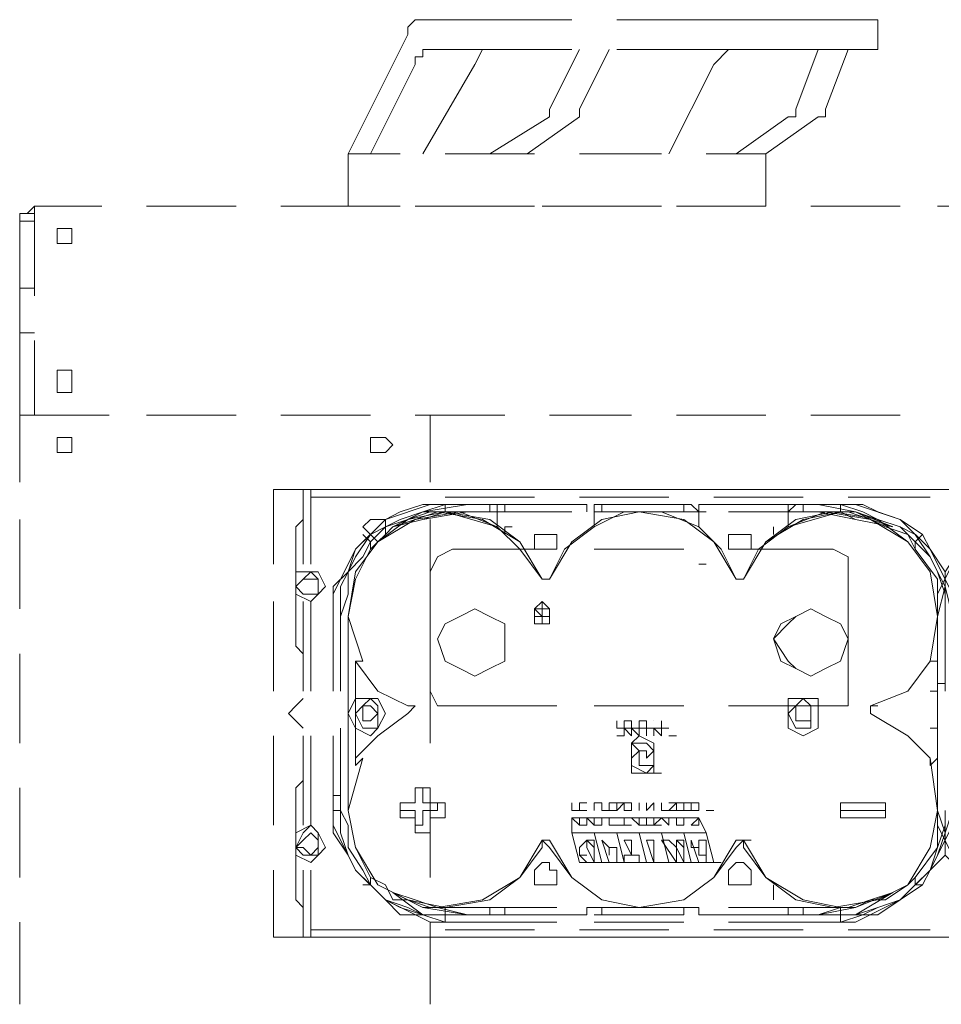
# Model space of a CAD drawing. Header units: millimetres. Extents: x 0 to 1151, y 0 to 297.
# Tile 31 of 93: x 315.85 to 321.08, y 147.09 to 152.68. Entities that reach past the tile are written whole.
import ezdxf

# ---------------------------------------------------------------- set-up
doc = ezdxf.new("R2010")
doc.units = ezdxf.units.MM
doc.header["$MEASUREMENT"] = 0
doc.layers.get('0').update_dxf_attribs({"linetype": 'CONTINUOUS'})

msp = doc.modelspace()

# ---------------------------------------------------------------- linework, layer by layer
at = {"color": 7, "linetype": 'Continuous', "lineweight": 20, "true_color": 0x000007}
for p, q in [((318.135, 152.6787), (318.389, 152.6787)), ((318.9817, 152.6787), (318.389, 152.6787)), ((319.786, 152.6787), (319.2357, 152.6787)), ((319.786, 152.6787), (320.2093, 152.6787)), ((320.7173, 152.6787), (320.2093, 152.6787)), ((320.7173, 152.5093), (320.7173, 152.6787)), ((317.7117, 151.9167), (318.0503, 152.594)), ((318.135, 152.5093), (318.389, 152.5093)), ((318.389, 152.5093), (318.9817, 152.5093)), ((319.024, 152.5093), (318.8547, 152.1707)), ((319.1933, 152.5093), (319.024, 152.1707)), ((319.2357, 152.5093), (319.786, 152.5093)), ((319.786, 152.5093), (320.2093, 152.5093)), ((320.2093, 152.5093), (320.7173, 152.5093)), ((320.3787, 152.5093), (320.2517, 152.1707)), ((320.548, 152.5093), (320.421, 152.1707)), ((318.0927, 152.4247), (317.8387, 151.9167)), ((318.8547, 152.1707), (318.8547, 152.1283)), ((319.024, 152.1707), (319.024, 152.1283)), ((318.8547, 152.1283), (318.516, 151.9167)), ((319.024, 152.1283), (318.7277, 151.9167)), ((320.2093, 152.1283), (319.913, 151.9167)), ((320.3787, 152.1283), (320.0823, 151.9167)), ((318.262, 151.9167), (318.77, 151.9167)), ((319.024, 151.9167), (319.4897, 151.9167)), ((319.7437, 151.9167), (320.0823, 151.9167)), ((315.9337, 151.6203), (315.8913, 151.578)), ((315.9337, 151.6203), (316.3147, 151.6203)), ((315.9337, 151.5357), (315.9337, 151.6203)), ((316.5687, 151.6203), (317.0767, 151.6203)), ((317.3307, 151.6203), (317.8387, 151.6203)), ((318.0927, 151.6203), (318.5583, 151.6203)), ((318.77, 151.6203), (318.262, 151.6203)), ((318.8123, 151.6203), (319.3203, 151.6203)), ((319.4897, 151.6203), (319.024, 151.6203)), ((319.5743, 151.6203), (320.0823, 151.6203)), ((320.3363, 151.6203), (320.8443, 151.6203)), ((321.056, 151.6203), (321.564, 151.6203)), ((315.849, 151.1547), (315.849, 151.578)), ((315.849, 151.578), (315.9337, 151.578)), ((315.9337, 151.5357), (315.849, 151.5357)), ((315.9337, 151.5357), (315.9337, 151.1123)), ((315.9337, 151.1547), (315.849, 151.1547)), ((315.9337, 150.8583), (315.9337, 150.4773)), ((315.849, 150.054), (315.849, 150.435)), ((315.849, 150.435), (316.357, 150.435)), ((315.9337, 150.435), (315.9337, 150.435)), ((316.5687, 150.435), (317.0767, 150.435)), ((317.3307, 150.435), (317.8387, 150.435)), ((318.0927, 150.435), (318.6007, 150.435)), ((318.1773, 150.054), (318.1773, 150.435)), ((318.8547, 150.435), (319.3203, 150.435)), ((319.5743, 150.435), (320.0823, 150.435)), ((320.3363, 150.435), (320.8443, 150.435)), ((317.2883, 150.0117), (317.6693, 150.0117)), ((317.2883, 149.5883), (317.2883, 150.0117)), ((318.008, 150.0117), (317.5, 150.0117)), ((317.5, 149.9693), (317.5, 150.0117)), ((317.9233, 150.0117), (318.4313, 150.0117)), ((318.77, 150.0117), (318.262, 150.0117)), ((318.643, 150.0117), (319.151, 150.0117)), ((319.532, 150.0117), (319.024, 150.0117)), ((319.405, 150.0117), (319.913, 150.0117)), ((320.294, 150.0117), (319.786, 150.0117)), ((320.167, 150.0117), (320.675, 150.0117)), ((321.0137, 150.0117), (320.548, 150.0117)), ((320.929, 150.0117), (321.3947, 150.0117)), ((318.008, 149.9693), (317.5, 149.9693)), ((318.1773, 149.927), (318.262, 149.927)), ((318.77, 149.9693), (318.262, 149.9693)), ((318.262, 149.927), (318.897, 149.927)), ((318.262, 149.927), (318.516, 149.927)), ((318.262, 149.927), (318.897, 149.927)), ((318.389, 149.927), (318.516, 149.927)), ((318.516, 149.8847), (318.516, 149.927)), ((318.516, 149.927), (318.516, 149.927)), ((318.6007, 149.8847), (318.6007, 149.927)), ((318.6007, 149.927), (319.0663, 149.927)), ((319.532, 149.9693), (319.024, 149.9693)), ((319.0663, 149.927), (319.0663, 149.8847)), ((319.1087, 149.8), (319.1087, 149.927)), ((319.1087, 149.927), (319.6167, 149.927)), ((319.659, 149.927), (319.1087, 149.927)), ((319.1087, 149.927), (319.6167, 149.927)), ((319.151, 149.927), (319.151, 149.8847)), ((319.7013, 149.927), (320.2093, 149.927)), ((319.7013, 149.927), (319.7013, 149.8847)), ((320.294, 149.9693), (319.786, 149.9693)), ((319.8707, 149.927), (320.5057, 149.927)), ((319.8707, 149.927), (320.5057, 149.927)), ((320.2093, 149.8847), (320.2517, 149.927)), ((320.2093, 149.8847), (320.2093, 149.927)), ((320.2517, 149.927), (320.5057, 149.927)), ((320.294, 149.927), (320.294, 149.8847)), ((320.294, 149.927), (320.3787, 149.927)), ((320.5057, 149.927), (320.5903, 149.927)), ((321.0137, 149.9693), (320.548, 149.9693)), ((318.2197, 149.8847), (318.262, 149.8847)), ((318.5583, 149.8), (318.262, 149.8847)), ((318.262, 149.8847), (318.897, 149.8847)), ((318.389, 149.8847), (318.516, 149.8847)), ((318.389, 149.8847), (318.897, 149.8847)), ((318.516, 149.8847), (318.6007, 149.8847)), ((318.9817, 149.8847), (318.6007, 149.8847)), ((319.1087, 149.8847), (319.6167, 149.8847)), ((319.1087, 149.8847), (319.6167, 149.8847)), ((319.1087, 149.8847), (319.6167, 149.8847)), ((319.7437, 149.8847), (319.2357, 149.8847)), ((319.6167, 149.8847), (319.659, 149.8847)), ((319.8707, 149.8847), (320.5057, 149.8847)), ((320.5057, 149.8847), (320.2093, 149.8)), ((320.2093, 149.8), (320.2093, 149.8847)), ((320.3787, 149.8847), (320.5057, 149.8847)), ((320.3787, 149.8847), (320.5903, 149.8423)), ((320.5057, 149.8847), (320.548, 149.8847)), ((315.849, 149.3343), (315.849, 149.8423)), ((317.4577, 149.8423), (317.4153, 149.8)), ((318.1773, 149.3343), (318.1773, 149.8423)), ((317.4153, 149.1227), (317.4153, 149.8)), ((319.1087, 149.8), (319.1087, 149.8)), ((319.7013, 149.8), (319.7013, 149.8)), ((320.1247, 149.8), (320.1247, 149.7577)), ((317.7963, 149.7577), (317.8387, 149.7153)), ((320.929, 149.7153), (320.9713, 149.7577)), ((318.897, 149.673), (318.3043, 149.673)), ((319.6167, 149.673), (319.1087, 149.673)), ((320.4633, 149.673), (319.8707, 149.673)), ((318.1773, 149.546), (318.1773, 148.8687)), ((319.7013, 149.5883), (319.7437, 149.5883)), ((320.548, 148.8687), (320.548, 149.546)), ((318.8123, 149.5037), (318.8123, 149.5037)), ((318.8547, 149.5037), (318.8123, 149.5037)), ((318.8547, 149.5037), (318.8123, 149.5037)), ((318.8123, 149.5037), (318.8547, 149.5037)), ((319.9553, 149.5037), (319.913, 149.5037)), ((319.913, 149.5037), (319.9553, 149.5037)), ((317.2883, 148.8687), (317.2883, 149.3767)), ((317.2883, 149.3767), (317.2883, 148.8687)), ((317.4577, 149.3767), (317.4577, 148.8687)), ((317.5, 148.8687), (317.5, 149.3767)), ((317.627, 149.292), (317.627, 149.419)), ((321.056, 149.292), (321.056, 149.419)), ((317.627, 148.8687), (317.627, 149.292)), ((317.627, 148.8687), (317.627, 149.292)), ((317.6693, 149.292), (317.6693, 148.8687)), ((317.6693, 148.911), (317.6693, 149.292)), ((317.7963, 149.038), (317.7117, 149.292)), ((318.77, 149.292), (318.8123, 149.292)), ((321.056, 149.292), (321.0137, 149.038)), ((321.056, 149.292), (321.056, 148.8687)), ((321.056, 148.8687), (321.056, 149.292)), ((321.056, 148.8687), (321.056, 149.292)), ((318.8123, 149.2497), (318.8123, 149.2497)), ((318.8123, 149.2497), (318.8123, 149.2497)), ((317.4153, 149.1227), (317.4577, 149.0803)), ((315.849, 148.5723), (315.849, 149.0803)), ((317.754, 149.038), (317.754, 148.8687)), ((317.754, 149.038), (317.754, 149.038)), ((317.7963, 149.038), (317.754, 149.038)), ((318.1773, 148.5723), (318.1773, 149.0803)), ((321.056, 149.038), (321.0137, 149.038)), ((321.0137, 149.038), (321.056, 149.038)), ((321.056, 148.8687), (321.056, 149.038)), ((321.056, 149.038), (321.056, 148.4877)), ((317.7117, 148.911), (317.7117, 148.911)), ((317.754, 148.8687), (317.754, 148.8687)), ((317.754, 148.8687), (317.754, 148.8687)), ((321.0137, 148.8687), (321.056, 148.8687)), ((321.0137, 148.8687), (321.056, 148.8687)), ((321.056, 148.911), (321.0983, 148.911)), ((317.4577, 148.8263), (317.4577, 148.8263)), ((318.3043, 148.784), (318.897, 148.784)), ((319.1087, 148.784), (319.6167, 148.784)), ((319.8707, 148.784), (320.4633, 148.784)), ((320.675, 148.784), (320.7173, 148.784)), ((319.3203, 148.6993), (319.278, 148.6993)), ((319.405, 148.6993), (319.3627, 148.6993)), ((319.4473, 148.6993), (319.4473, 148.6993)), ((319.4897, 148.6993), (319.4897, 148.6993)), ((317.4577, 148.657), (317.4577, 148.657)), ((317.6693, 148.276), (317.6693, 148.657)), ((317.754, 148.657), (317.754, 148.6147)), ((317.754, 148.657), (317.754, 148.657)), ((319.2357, 148.657), (319.278, 148.657)), ((319.278, 148.657), (319.3203, 148.657)), ((319.278, 148.657), (319.278, 148.6147)), ((319.3203, 148.657), (319.3203, 148.6147)), ((319.3203, 148.657), (319.3627, 148.657)), ((319.3627, 148.657), (319.405, 148.657)), ((319.405, 148.657), (319.4473, 148.657)), ((319.4897, 148.657), (319.4473, 148.657)), ((319.4473, 148.657), (319.4473, 148.657)), ((319.4473, 148.657), (319.4473, 148.657)), ((319.4897, 148.657), (319.4897, 148.657)), ((321.0137, 148.657), (321.056, 148.657)), ((317.2883, 148.1067), (317.2883, 148.6147)), ((317.2883, 148.6147), (317.2883, 148.1067)), ((317.4577, 148.6147), (317.4577, 148.1067)), ((317.5, 148.1067), (317.5, 148.6147)), ((317.627, 148.1913), (317.627, 148.6147)), ((317.627, 148.1913), (317.627, 148.6147)), ((317.6693, 148.6147), (317.6693, 148.1913)), ((317.7117, 148.1913), (317.7117, 148.6147)), ((317.7117, 148.6147), (317.7117, 148.1913)), ((317.7117, 148.6147), (317.7117, 148.6147)), ((317.754, 148.6147), (317.754, 148.4877)), ((319.278, 148.6147), (319.278, 148.6147)), ((319.3203, 148.6147), (319.3203, 148.6147)), ((319.5743, 148.6147), (319.5743, 148.6147)), ((321.056, 148.6147), (321.056, 148.1913)), ((321.056, 148.4877), (321.056, 148.6147)), ((321.056, 148.6147), (321.056, 148.1913)), ((321.056, 148.1913), (321.056, 148.6147)), ((321.056, 148.1913), (321.056, 148.6147)), ((317.7117, 148.5723), (317.7117, 148.53)), ((317.7117, 148.53), (317.7117, 148.1913)), ((319.3203, 148.53), (319.3203, 148.4877)), ((319.4473, 148.4877), (319.4473, 148.53)), ((317.7117, 148.1913), (317.7963, 148.4877)), ((319.405, 148.4877), (319.405, 148.4877)), ((321.0137, 148.4877), (321.056, 148.1913)), ((321.056, 148.4877), (321.056, 148.4877)), ((319.4473, 148.403), (319.4473, 148.403)), ((319.4473, 148.403), (319.4897, 148.403)), ((315.849, 147.8103), (315.849, 148.3183)), ((317.4153, 147.6833), (317.4153, 148.3183)), ((318.135, 148.2337), (318.135, 148.3183)), ((318.135, 148.3183), (318.135, 148.3183)), ((318.1773, 147.8103), (318.1773, 148.3183)), ((318.1773, 148.3183), (318.1773, 148.3183)), ((317.6693, 148.276), (317.627, 148.276)), ((317.6693, 148.276), (317.6693, 148.1913)), ((318.0927, 148.2337), (318.008, 148.2337)), ((318.008, 148.2337), (318.008, 148.1913)), ((318.2197, 148.2337), (318.135, 148.2337)), ((318.2197, 148.2337), (318.2197, 148.1913)), ((319.3627, 148.2337), (319.3627, 148.1913)), ((319.4897, 148.2337), (319.4897, 148.1913)), ((319.5743, 148.2337), (319.5743, 148.1913)), ((319.5743, 148.2337), (319.5743, 148.1913)), ((320.5057, 148.2337), (320.5057, 148.1913)), ((320.7597, 148.2337), (320.5057, 148.2337)), ((317.6693, 148.1913), (317.627, 148.1913)), ((317.627, 148.1067), (317.627, 148.1913)), ((318.008, 148.1913), (318.0927, 148.1913)), ((318.008, 148.1913), (318.008, 148.1913)), ((318.0927, 148.1913), (318.0927, 148.1067)), ((318.135, 148.149), (318.135, 148.1913)), ((318.135, 148.1913), (318.2197, 148.1913)), ((318.135, 148.1067), (318.135, 148.149)), ((318.9817, 148.1913), (318.9817, 148.1913)), ((319.405, 148.1913), (319.405, 148.1913)), ((319.4897, 148.1913), (319.532, 148.1913)), ((319.4897, 148.1913), (319.532, 148.1913)), ((319.4897, 148.1913), (319.4897, 148.1913)), ((319.659, 148.1913), (319.659, 148.1913)), ((319.7437, 148.1913), (319.786, 148.1913)), ((321.056, 148.1067), (321.056, 148.1913)), ((318.0927, 148.1067), (318.135, 148.1067)), ((319.4473, 148.1067), (319.4473, 148.1067)), ((318.8547, 148.022), (318.8123, 148.022)), ((319.913, 148.022), (319.9553, 148.022)), ((319.9553, 148.022), (319.9977, 148.022)), ((319.0663, 147.9373), (319.024, 147.9373)), ((319.0663, 147.9373), (319.024, 147.9373)), ((319.7437, 147.9373), (319.7013, 147.9373)), ((319.7013, 147.9373), (319.7437, 147.9373)), ((319.7437, 147.9373), (319.7437, 147.9373)), ((317.2883, 147.8527), (317.2883, 147.4717)), ((317.4577, 147.8527), (317.4577, 147.4717)), ((317.7963, 147.768), (317.8387, 147.768)), ((320.1247, 147.768), (320.1247, 147.6833)), ((320.929, 147.768), (320.9713, 147.768)), ((317.4153, 147.6833), (317.4577, 147.641)), ((318.389, 147.5987), (318.135, 147.641)), ((318.2197, 147.641), (318.262, 147.641)), ((318.262, 147.641), (318.389, 147.641)), ((318.389, 147.641), (318.897, 147.641)), ((318.6007, 147.641), (318.6007, 147.5987)), ((319.1087, 147.641), (319.6167, 147.641)), ((319.151, 147.641), (319.151, 147.5987)), ((319.6167, 147.641), (319.7013, 147.641)), ((319.6167, 147.5987), (319.6167, 147.641)), ((319.7013, 147.641), (319.7013, 147.5987)), ((319.8707, 147.641), (320.3787, 147.641)), ((320.2093, 147.5987), (320.2093, 147.641)), ((320.3787, 147.641), (320.5057, 147.641)), ((320.5057, 147.641), (320.548, 147.641)), ((319.6167, 147.5987), (319.1087, 147.5987)), ((319.6167, 147.5987), (319.1087, 147.5987)), ((319.1087, 147.5987), (319.6167, 147.5987)), ((319.6167, 147.5987), (319.6167, 147.5987)), ((320.2093, 147.5987), (319.7013, 147.5987)), ((319.7013, 147.5987), (320.2093, 147.5987)), ((319.8707, 147.5987), (320.5057, 147.5987)), ((320.294, 147.5987), (320.3787, 147.5987)), ((320.294, 147.5987), (320.3787, 147.5987)), ((315.849, 147.0907), (315.849, 147.5563)), ((318.1773, 147.0907), (318.1773, 147.5563)), ((318.262, 147.5563), (318.1773, 147.5563)), ((318.897, 147.5563), (318.262, 147.5563)), ((318.897, 147.5563), (318.262, 147.5563)), ((319.6167, 147.5563), (319.1087, 147.5563)), ((319.6167, 147.5563), (319.1087, 147.5563)), ((320.5057, 147.5563), (319.8707, 147.5563)), ((320.5057, 147.5563), (319.8707, 147.5563)), ((320.5903, 147.5563), (320.5057, 147.5563)), ((317.2883, 147.4717), (317.4577, 147.4717)), ((317.5, 147.514), (318.008, 147.514)), ((317.5, 147.514), (317.5, 147.4717)), ((317.5, 147.4717), (318.008, 147.4717)), ((318.4313, 147.4717), (317.9233, 147.4717)), ((318.262, 147.514), (318.77, 147.514)), ((318.262, 147.4717), (318.77, 147.4717)), ((319.151, 147.4717), (318.643, 147.4717)), ((319.024, 147.514), (319.532, 147.514)), ((319.024, 147.4717), (319.532, 147.4717)), ((319.913, 147.4717), (319.405, 147.4717)), ((319.786, 147.514), (320.294, 147.514)), ((319.786, 147.4717), (320.294, 147.4717)), ((320.675, 147.4717), (320.167, 147.4717)), ((320.548, 147.514), (321.0137, 147.514)), ((320.548, 147.4717), (321.0137, 147.4717)), ((321.3947, 147.4717), (320.929, 147.4717))]:
    msp.add_line(p, q, dxfattribs=at)
for points in [[(318.0503, 152.594), (318.0503, 152.6363), (318.0927, 152.6787), (318.135, 152.6787)], [(318.0927, 152.4247), (318.0927, 152.467), (318.135, 152.467), (318.135, 152.5093)], [(318.4737, 152.5093), (318.4313, 152.4247), (318.135, 151.9167)], [(319.8707, 152.5093), (319.786, 152.4247), (319.532, 151.9167)], [(320.2517, 152.1707), (320.2517, 152.1283), (320.2093, 152.1283)], [(320.421, 152.1707), (320.421, 152.1283), (320.3787, 152.1283)], [(318.008, 151.6203), (317.7117, 151.6203), (317.7117, 151.9167), (318.008, 151.9167)], [(320.0823, 151.9167), (320.0823, 151.6203), (319.7437, 151.6203)], [(315.9337, 150.9007), (315.849, 150.9007), (315.849, 151.1547)], [(315.9337, 150.4773), (315.9337, 150.435), (315.849, 150.435), (315.849, 150.9007)], [(317.4577, 150.0117), (317.2883, 150.0117), (317.2883, 149.5883)], [(317.5, 149.5883), (317.5, 150.0117), (317.4577, 150.0117), (317.4577, 149.5883)], [(317.627, 149.419), (317.754, 149.673), (317.9233, 149.8423), (318.1773, 149.927)], [(317.627, 149.292), (317.627, 149.4613), (317.7117, 149.546), (317.754, 149.673), (317.8387, 149.7577), (317.9233, 149.8423), (318.008, 149.8847), (318.135, 149.927), (318.262, 149.927)], [(317.6693, 149.292), (317.6693, 149.4613), (317.7117, 149.546), (317.754, 149.6307), (317.8387, 149.7577), (317.9233, 149.8), (318.008, 149.8423), (318.135, 149.8847), (318.262, 149.927)], [(317.8387, 149.673), (317.9233, 149.7577), (317.9657, 149.8), (318.0503, 149.8423), (318.1773, 149.8847), (318.262, 149.8847), (318.262, 149.927)], [(317.9657, 149.8), (318.135, 149.8847), (318.389, 149.927)], [(318.516, 149.927), (318.5583, 149.927), (318.5583, 149.8)], [(319.151, 149.927), (319.6167, 149.927), (319.6167, 149.8847)], [(319.659, 149.927), (319.7013, 149.8847), (319.7013, 149.8)], [(320.3787, 149.927), (320.5903, 149.8847), (320.802, 149.8)], [(320.5057, 149.927), (320.5057, 149.8847), (320.5903, 149.8847), (320.675, 149.8423), (320.7597, 149.8), (320.8867, 149.7577), (320.929, 149.673)], [(320.5057, 149.927), (320.6327, 149.8847), (320.7173, 149.8423), (320.8443, 149.8), (320.929, 149.7577), (321.0137, 149.6307), (321.056, 149.546), (321.0983, 149.4613), (321.0983, 149.292), (321.0983, 148.8687)], [(320.5057, 149.927), (320.6327, 149.927), (320.7173, 149.8847), (320.8443, 149.8423), (320.9713, 149.7577), (321.0137, 149.673), (321.0983, 149.546), (321.0983, 149.4613), (321.1407, 149.292)], [(320.5903, 149.927), (320.8443, 149.8423), (321.0137, 149.673), (321.1407, 149.419)], [(321.056, 149.419), (321.183, 149.673), (321.3523, 149.8423), (321.6063, 149.927)], [(321.056, 149.292), (321.0983, 149.4613), (321.0983, 149.546), (321.183, 149.673), (321.2677, 149.7577), (321.3523, 149.8423), (321.4793, 149.8847), (321.564, 149.927), (321.691, 149.927)], [(317.6693, 149.292), (317.7117, 149.419), (317.7117, 149.546), (317.7963, 149.6307), (317.8387, 149.7153), (317.9233, 149.8), (318.0503, 149.8423), (318.135, 149.8847), (318.262, 149.8847)], [(317.7117, 149.292), (317.754, 149.546), (317.881, 149.7153), (318.0503, 149.8423), (318.262, 149.8847), (318.516, 149.8423), (318.6853, 149.7153), (318.8123, 149.5037)], [(317.7117, 149.292), (317.754, 149.546), (317.881, 149.7153), (318.0927, 149.8423), (318.3467, 149.8847), (318.5583, 149.8), (318.6853, 149.673), (318.8123, 149.5037)], [(318.262, 149.8847), (318.135, 149.8423), (317.9657, 149.8), (318.0927, 149.8423), (318.2197, 149.8847)], [(318.262, 149.8847), (318.389, 149.8847), (318.135, 149.8423)], [(318.2197, 149.8847), (318.389, 149.8847), (318.897, 149.8847)], [(318.2197, 149.8847), (318.4737, 149.8423), (318.6853, 149.7153), (318.8123, 149.5037)], [(318.8547, 149.5037), (318.9817, 149.7153), (319.151, 149.8423), (319.3627, 149.8847), (319.6167, 149.8423), (319.786, 149.7153), (319.913, 149.5037)], [(318.8547, 149.5037), (318.9817, 149.7153), (319.151, 149.8423), (319.3627, 149.8847), (319.6167, 149.8423), (319.786, 149.7153), (319.913, 149.5037)], [(319.1087, 149.8), (319.278, 149.8847), (319.4897, 149.8847), (319.7013, 149.8)], [(319.1087, 149.8), (319.278, 149.8847), (319.4897, 149.8847), (319.7013, 149.8)], [(319.8707, 149.8847), (320.3787, 149.8847), (320.5057, 149.8847)], [(319.8707, 149.8847), (320.3787, 149.8847), (319.9977, 149.8847)], [(319.9553, 149.5037), (320.0823, 149.7153), (320.2517, 149.8423), (320.4633, 149.8847), (320.7173, 149.8423), (320.8867, 149.7153), (321.0137, 149.546), (321.056, 149.292), (321.056, 148.8687)], [(319.9553, 149.5037), (320.0823, 149.7153), (320.294, 149.8423), (320.5057, 149.8847)], [(320.2093, 149.8), (320.421, 149.8847), (320.675, 149.8423), (320.8867, 149.7153), (321.0137, 149.546), (321.056, 149.292)], [(320.5057, 149.8847), (320.5903, 149.8847), (320.7173, 149.8423), (320.8443, 149.8), (320.929, 149.7153), (321.0137, 149.6307), (321.056, 149.546), (321.0983, 149.419), (321.0983, 149.292)], [(318.6007, 149.7577), (318.6007, 149.8), (318.643, 149.8)], [(318.8547, 149.5037), (318.9393, 149.673), (319.1087, 149.8)], [(319.7013, 149.8), (319.8283, 149.673), (319.913, 149.5037)], [(319.9553, 149.5037), (320.04, 149.673), (320.2093, 149.8)], [(317.7117, 149.292), (317.754, 149.5037), (317.8387, 149.673), (317.8387, 149.7153)], [(320.929, 149.7153), (320.929, 149.673), (321.056, 149.5037), (321.056, 149.292), (321.056, 148.911)], [(318.1773, 149.546), (318.2197, 149.6307), (318.3043, 149.673)], [(320.4633, 149.673), (320.548, 149.6307), (320.548, 149.546)], [(317.7117, 148.5723), (317.7117, 148.911), (317.7117, 148.9957), (317.7117, 149.292), (317.7117, 148.911)], [(321.056, 149.292), (321.056, 148.9957), (321.056, 148.911), (321.056, 148.5723), (321.056, 148.53), (321.056, 148.1913)], [(318.0503, 148.784), (317.881, 148.8687), (317.754, 149.038)], [(317.754, 149.038), (317.754, 148.4877), (317.754, 148.4453), (317.754, 148.4877)], [(321.0137, 149.038), (320.8867, 148.8687), (320.675, 148.784), (320.675, 148.7417)], [(318.3043, 148.784), (318.2197, 148.784), (318.1773, 148.8687)], [(320.548, 148.8687), (320.548, 148.784), (320.4633, 148.784)], [(317.4577, 148.8263), (317.4153, 148.784), (317.373, 148.7417), (317.4153, 148.6993), (317.4577, 148.657)], [(318.0503, 148.784), (318.0927, 148.784), (318.0503, 148.7417)], [(317.754, 148.4877), (317.881, 148.6147), (318.0503, 148.7417)], [(319.4897, 148.657), (319.532, 148.657), (319.4897, 148.657), (319.4897, 148.6993), (319.4897, 148.657), (319.532, 148.657)], [(320.675, 148.7417), (320.8867, 148.6147), (321.0137, 148.4877)], [(319.405, 148.657), (319.405, 148.6147), (319.405, 148.657), (319.4473, 148.657)], [(319.4897, 148.657), (319.4897, 148.6147), (319.4897, 148.657), (319.532, 148.657)], [(321.0137, 148.657), (321.056, 148.657), (321.056, 148.6147)], [(317.8387, 147.768), (317.8387, 147.8103), (317.754, 147.9797), (317.7117, 148.1913), (317.7117, 148.6147)], [(319.3203, 148.53), (319.3203, 148.5723), (319.3627, 148.6147), (319.4473, 148.5723), (319.4473, 148.53)], [(321.056, 148.6147), (321.056, 148.1913), (321.056, 147.9797), (320.929, 147.8103), (320.929, 147.768)], [(319.3203, 148.5723), (319.3627, 148.5723), (319.405, 148.5723), (319.4473, 148.53), (319.405, 148.4877)], [(319.3203, 148.5723), (319.3627, 148.53), (319.405, 148.53), (319.405, 148.4877)], [(319.4473, 148.4453), (319.405, 148.403), (319.3203, 148.4453), (319.3203, 148.4877), (319.3627, 148.53)], [(319.4473, 148.4453), (319.405, 148.4453), (319.3627, 148.4453), (319.3627, 148.4877), (319.3627, 148.53)], [(317.754, 148.4877), (317.754, 148.4453), (317.7963, 148.4877)], [(319.4473, 148.4877), (319.4473, 148.403), (319.3627, 148.403), (319.3203, 148.403), (319.3203, 148.4877)], [(321.0137, 148.4877), (321.0137, 148.4453), (321.056, 148.4877)], [(321.056, 148.4877), (321.0137, 148.4453), (321.0137, 148.4877)], [(317.4577, 148.403), (317.4577, 148.3607), (317.4153, 148.3183)], [(318.0927, 148.2337), (318.008, 148.2337), (318.008, 148.149), (318.0927, 148.149), (318.0927, 148.0643), (318.135, 148.0643), (318.1773, 148.0643), (318.1773, 148.149), (318.2197, 148.149), (318.262, 148.149), (318.262, 148.2337), (318.2197, 148.2337), (318.1773, 148.2337), (318.1773, 148.3183), (318.135, 148.3183)], [(318.135, 148.3183), (318.0927, 148.3183), (318.0927, 148.2337)], [(318.0927, 148.2337), (318.0927, 148.3183), (318.135, 148.3183)], [(319.405, 148.1913), (319.405, 148.2337), (319.405, 148.1913), (319.405, 148.2337)], [(319.5743, 148.1913), (319.5743, 148.2337), (319.532, 148.2337), (319.5743, 148.2337), (319.532, 148.1913), (319.5743, 148.1913), (319.532, 148.1913)], [(319.6167, 148.1913), (319.6167, 148.2337), (319.5743, 148.2337)], [(319.5743, 148.1913), (319.6167, 148.1913), (319.6167, 148.2337)], [(319.659, 148.2337), (319.6167, 148.2337), (319.6167, 148.1913), (319.659, 148.1913)], [(320.7597, 148.2337), (320.7597, 148.1913), (320.5057, 148.1913)], [(318.262, 147.5563), (318.135, 147.5987), (318.008, 147.5987), (317.9233, 147.6833), (317.8387, 147.768), (317.754, 147.8527), (317.7117, 147.9373), (317.627, 148.0643), (317.627, 148.1913)], [(318.262, 147.5987), (318.135, 147.5987), (318.0503, 147.641), (317.9233, 147.6833), (317.8387, 147.768), (317.7963, 147.8527), (317.7117, 147.9797), (317.7117, 148.1067), (317.6693, 148.1913)], [(318.262, 147.5987), (318.135, 147.5987), (318.008, 147.641), (317.9233, 147.6833), (317.8387, 147.768), (317.754, 147.8527), (317.7117, 147.9373), (317.6693, 148.0643), (317.6693, 148.1913)], [(318.8123, 147.9797), (318.6853, 147.8103), (318.516, 147.6833), (318.262, 147.641), (318.0503, 147.6833), (317.881, 147.768), (317.754, 147.9797), (317.7117, 148.1913)], [(318.8123, 147.9797), (318.6853, 147.8103), (318.516, 147.6833), (318.262, 147.641), (318.0503, 147.6833), (317.881, 147.768), (317.754, 147.9797), (317.7117, 148.1913)], [(321.0983, 148.1913), (321.0983, 148.0643), (321.056, 147.9373), (321.0137, 147.8527), (320.929, 147.768), (320.8443, 147.6833), (320.7173, 147.641), (320.6327, 147.5987), (320.5057, 147.5987), (319.8707, 147.5987)], [(321.056, 148.1913), (321.0137, 147.9797), (320.8867, 147.768), (320.7173, 147.6833), (320.4633, 147.641), (320.2517, 147.6833), (320.0823, 147.8103), (319.9553, 147.9797)], [(321.056, 148.1913), (321.0137, 147.9797), (320.8867, 147.768), (320.7173, 147.6833), (320.4633, 147.641), (320.2517, 147.6833), (320.0823, 147.8103), (319.9553, 147.9797)], [(321.0983, 148.1913), (321.0983, 148.1067), (321.056, 147.9797), (321.0137, 147.8527), (320.929, 147.768), (320.8443, 147.6833), (320.7173, 147.641), (320.5903, 147.5987), (320.5057, 147.5987)], [(321.1407, 148.1913), (321.0983, 148.0643), (321.0983, 147.9373), (321.0137, 147.8527), (320.9713, 147.768), (320.8443, 147.6833), (320.7173, 147.5987), (320.6327, 147.5987), (320.5057, 147.5563)], [(321.691, 147.5563), (321.564, 147.5987), (321.4793, 147.5987), (321.3523, 147.6833), (321.2677, 147.768), (321.183, 147.8527), (321.0983, 147.9373), (321.0983, 148.0643), (321.056, 148.1913)], [(318.1773, 147.5563), (317.9233, 147.6833), (317.754, 147.8527), (317.627, 148.1067)], [(321.1407, 148.1067), (321.0137, 147.8527), (320.8443, 147.6833), (320.5903, 147.5563)], [(321.6063, 147.5563), (321.3523, 147.6833), (321.183, 147.8527), (321.056, 148.1067)], [(318.8123, 148.022), (318.6853, 147.8103), (318.4737, 147.6833), (318.2197, 147.641)], [(318.8123, 147.9797), (318.6853, 147.8103), (318.516, 147.6833), (318.262, 147.641), (318.262, 147.5563)], [(318.8547, 147.9797), (318.8123, 148.022), (318.8123, 147.9797)], [(318.8547, 147.9797), (318.8123, 148.022), (318.8123, 147.9797)], [(318.8123, 147.9797), (318.8123, 148.022), (318.8547, 147.9797)], [(319.913, 148.022), (319.786, 147.8103), (319.6167, 147.6833), (319.3627, 147.641), (319.151, 147.6833), (318.9817, 147.8103), (318.8547, 148.022)], [(319.913, 147.9797), (319.786, 147.8103), (319.6167, 147.6833), (319.3627, 147.641), (319.151, 147.6833), (318.9817, 147.8103), (318.8547, 147.9797)], [(319.913, 147.9797), (319.786, 147.8103), (319.6167, 147.6833), (319.3627, 147.641), (319.151, 147.6833), (318.9817, 147.8103), (318.8547, 147.9797)], [(319.913, 147.9797), (319.786, 147.8103), (319.6167, 147.6833), (319.3627, 147.641), (319.151, 147.6833), (318.9817, 147.8103), (318.8547, 147.9797)], [(319.2357, 147.9373), (319.2357, 147.9797), (319.1933, 147.9797), (319.151, 148.022), (319.1933, 147.895)], [(319.9553, 147.9797), (319.9553, 148.022), (319.913, 147.9797)], [(319.9553, 147.9797), (319.9553, 148.022), (319.913, 147.9797)], [(319.913, 147.9797), (319.9553, 148.022), (319.9553, 147.9797)], [(320.5057, 147.641), (320.294, 147.6833), (320.0823, 147.8103), (319.9553, 148.022)], [(320.5057, 147.641), (320.294, 147.6833), (320.0823, 147.8103), (319.9553, 147.9797)], [(319.2357, 147.9373), (319.2357, 147.895), (319.1933, 147.895)], [(317.6693, 147.4717), (317.2883, 147.4717), (317.2883, 147.8527)], [(317.4577, 147.4717), (317.5, 147.4717), (317.5, 147.8527)], [(318.262, 147.641), (318.1773, 147.641), (318.0503, 147.6833), (317.9657, 147.6833), (317.9233, 147.768), (317.8387, 147.8103)], [(320.929, 147.8103), (320.8867, 147.768), (320.7597, 147.6833), (320.675, 147.6833), (320.5903, 147.641), (320.5057, 147.641), (320.5057, 147.5563)], [(318.2197, 147.641), (318.0927, 147.6833), (317.9657, 147.7257), (318.135, 147.641), (318.262, 147.641)], [(318.389, 147.5987), (318.135, 147.5987), (317.9657, 147.7257)], [(320.802, 147.7257), (320.5903, 147.5987), (320.3787, 147.5987), (320.5903, 147.641)], [(318.897, 147.5987), (318.389, 147.5987), (318.2197, 147.641)], [(318.516, 147.5987), (318.516, 147.641), (318.6007, 147.641)], [(319.0663, 147.5987), (319.0663, 147.641), (319.151, 147.641)], [(320.5057, 147.641), (320.3787, 147.5987), (319.8707, 147.5987)], [(320.294, 147.5987), (320.294, 147.641), (320.2093, 147.641)]]:
    msp.add_lwpolyline(points, dxfattribs=at)
for points in [[(316.1453, 151.451), (316.1453, 151.4933), (316.103, 151.4933), (316.0607, 151.4933), (316.0607, 151.451), (316.0607, 151.4087), (316.103, 151.4087), (316.1453, 151.4087)], [(316.1453, 150.6467), (316.1453, 150.689), (316.0607, 150.689), (316.0607, 150.6467), (316.0607, 150.562), (316.103, 150.562), (316.1453, 150.562)], [(316.1453, 150.2657), (316.1453, 150.308), (316.103, 150.308), (316.0607, 150.308), (316.0607, 150.2657), (316.0607, 150.2233), (316.103, 150.2233), (316.1453, 150.2233)], [(317.9657, 150.2657), (317.9233, 150.308), (317.881, 150.308), (317.8387, 150.308), (317.8387, 150.2657), (317.8387, 150.2233), (317.881, 150.2233), (317.9233, 150.2233)], [(320.5057, 149.8847), (320.548, 149.8847), (320.675, 149.8423), (320.802, 149.8), (320.5903, 149.8423)], [(317.9233, 149.8), (317.9233, 149.8423), (317.881, 149.8423), (317.8387, 149.8423), (317.7963, 149.8), (317.8387, 149.7577), (317.881, 149.7153), (317.9233, 149.7577)], [(318.77, 149.7577), (318.77, 149.673), (318.897, 149.673), (318.897, 149.7577)], [(319.8707, 149.7577), (319.8707, 149.673), (319.9977, 149.673), (319.9977, 149.7577)], [(317.5423, 149.4613), (317.5423, 149.5037), (317.4577, 149.5037), (317.4153, 149.4613), (317.4577, 149.419), (317.5, 149.419), (317.5423, 149.419), (317.5423, 149.4613), (317.5423, 149.5037), (317.5, 149.546), (317.4577, 149.5037), (317.4153, 149.4613), (317.4577, 149.419), (317.5, 149.419), (317.5423, 149.419)], [(317.5847, 149.4613), (317.5423, 149.546), (317.5, 149.546), (317.4153, 149.546), (317.4153, 149.4613), (317.4153, 149.419), (317.5, 149.3767), (317.5423, 149.419)], [(319.913, 149.5037), (319.9553, 149.5037)], [(318.8123, 149.3767), (318.77, 149.3343), (318.8123, 149.3343), (318.8123, 149.3767), (318.8123, 149.3343), (318.8547, 149.3343)], [(318.6007, 149.165), (318.6007, 149.038), (318.516, 148.9957), (318.4313, 148.9533), (318.3467, 148.9957), (318.262, 149.038), (318.2197, 149.165), (318.262, 149.2497), (318.3467, 149.292), (318.4313, 149.3343), (318.516, 149.292), (318.6007, 149.2497)], [(318.6007, 149.165), (318.6007, 149.038), (318.516, 148.9957), (318.4313, 148.9533), (318.3467, 148.9957), (318.262, 149.038), (318.2197, 149.165), (318.262, 149.2497), (318.3467, 149.292), (318.4313, 149.3343), (318.516, 149.292), (318.6007, 149.2497)], [(318.77, 149.2497), (318.8123, 149.2497), (318.8123, 149.292), (318.77, 149.292), (318.8123, 149.292), (318.77, 149.3343), (318.77, 149.292)], [(318.8123, 149.292), (318.8123, 149.3343)], [(318.8547, 149.292), (318.8547, 149.3343), (318.8547, 149.292), (318.8123, 149.292), (318.8123, 149.2497), (318.8547, 149.2497)], [(320.548, 149.165), (320.5057, 149.038), (320.421, 148.9957), (320.3363, 148.9533), (320.2517, 148.9957), (320.2093, 149.038), (320.1247, 149.165), (320.2093, 149.2497), (320.2517, 149.292), (320.3363, 149.3343), (320.421, 149.292), (320.5057, 149.2497)], [(320.548, 149.165), (320.5057, 149.038), (320.421, 148.9957), (320.3363, 148.9533), (320.2517, 148.9957), (320.167, 149.038), (320.1247, 149.165), (320.167, 149.2497), (320.2517, 149.292), (320.3363, 149.3343), (320.421, 149.292), (320.5057, 149.2497)], [(317.7117, 148.8687), (317.7117, 149.292)], [(317.9233, 148.7417), (317.881, 148.8263), (317.8387, 148.8263), (317.754, 148.8263), (317.7117, 148.7417), (317.754, 148.657), (317.8387, 148.6147), (317.881, 148.657)], [(317.881, 148.7417), (317.881, 148.784), (317.8387, 148.8263), (317.7963, 148.784), (317.754, 148.7417), (317.7963, 148.657), (317.8387, 148.657), (317.881, 148.657), (317.881, 148.7417), (317.8387, 148.784), (317.7963, 148.784), (317.7963, 148.7417), (317.7963, 148.6993), (317.8387, 148.6993)], [(320.3787, 148.7417), (320.3787, 148.8263), (320.294, 148.8263), (320.2093, 148.8263), (320.2093, 148.7417), (320.2093, 148.657), (320.294, 148.6147), (320.3787, 148.657)], [(320.3363, 148.7417), (320.3363, 148.784), (320.294, 148.8263), (320.2517, 148.784), (320.2093, 148.7417), (320.2517, 148.657), (320.294, 148.657), (320.3363, 148.657), (320.3363, 148.7417), (320.3363, 148.784), (320.294, 148.784), (320.2517, 148.784), (320.2517, 148.7417), (320.2517, 148.6993), (320.294, 148.6993), (320.3363, 148.6993)], [(319.2357, 148.657), (319.2357, 148.6993)], [(319.278, 148.657), (319.278, 148.6993)], [(319.3203, 148.657), (319.3203, 148.6993), (319.3203, 148.657), (319.3203, 148.6993)], [(319.3627, 148.657), (319.3627, 148.6993), (319.3627, 148.657), (319.3627, 148.6993)], [(319.405, 148.657), (319.405, 148.6993)], [(319.2357, 148.657), (319.278, 148.657)], [(319.3203, 148.6147), (319.3203, 148.657), (319.278, 148.657)], [(319.278, 148.657), (319.3203, 148.657)], [(319.3627, 148.657), (319.3203, 148.657), (319.3627, 148.6147)], [(319.3627, 148.6147), (319.3627, 148.657), (319.405, 148.657), (319.3627, 148.657), (319.3627, 148.6147), (319.3627, 148.657)], [(319.3627, 148.657), (319.405, 148.657)], [(319.4897, 148.657), (319.4473, 148.657), (319.4897, 148.6147)], [(319.4473, 148.657), (319.4473, 148.6147)], [(319.2357, 148.6147), (319.278, 148.6147)], [(319.5743, 148.6147), (319.532, 148.6147), (319.5743, 148.6147), (319.532, 148.6147)], [(317.627, 148.1913), (317.627, 148.276)], [(318.9817, 148.1913), (319.024, 148.1913), (318.9817, 148.1913), (318.9817, 148.2337)], [(319.024, 148.1913), (319.024, 148.2337), (319.024, 148.1913), (319.024, 148.2337)], [(319.024, 148.2337), (319.0663, 148.2337), (319.024, 148.2337), (319.0663, 148.2337), (319.024, 148.2337), (319.024, 148.1913), (319.0663, 148.1913), (319.024, 148.1913)], [(319.1087, 148.1913), (319.1087, 148.2337), (319.151, 148.2337), (319.1087, 148.2337)], [(319.1087, 148.2337), (319.1087, 148.1913), (319.1087, 148.2337), (319.1087, 148.1913)], [(319.151, 148.1913), (319.1933, 148.1913), (319.151, 148.1913), (319.151, 148.2337)], [(319.1933, 148.1913), (319.1933, 148.2337)], [(319.2357, 148.2337), (319.1933, 148.2337), (319.1933, 148.1913), (319.2357, 148.1913), (319.2357, 148.2337), (319.2357, 148.1913), (319.2357, 148.2337), (319.2357, 148.1913), (319.2357, 148.2337), (319.2357, 148.1913)], [(319.2357, 148.2337), (319.2357, 148.1913), (319.2357, 148.2337), (319.2357, 148.1913), (319.278, 148.2337)], [(319.278, 148.1913), (319.278, 148.2337)], [(319.3203, 148.1913), (319.3203, 148.2337), (319.278, 148.2337), (319.278, 148.1913)], [(319.3627, 148.1913), (319.3627, 148.2337)], [(319.405, 148.2337), (319.405, 148.1913), (319.4473, 148.2337), (319.4473, 148.1913), (319.4473, 148.2337), (319.405, 148.1913), (319.405, 148.2337), (319.405, 148.1913)], [(319.4473, 148.2337), (319.4473, 148.1913)], [(319.6167, 148.2337), (319.6167, 148.1913), (319.6167, 148.2337), (319.6167, 148.1913)], [(319.7013, 148.1913), (319.659, 148.1913), (319.659, 148.2337), (319.7013, 148.2337), (319.659, 148.2337), (319.659, 148.1913)], [(319.7013, 148.1913), (319.7013, 148.2337)], [(320.5057, 148.2337), (320.5057, 148.149), (320.7597, 148.149), (320.7597, 148.2337)], [(319.0663, 148.1067), (319.0663, 148.149), (319.024, 148.149), (318.9817, 148.149), (319.024, 148.1067)], [(319.7437, 148.0643), (319.7013, 148.149), (318.9817, 148.149), (318.9817, 148.0643)], [(319.024, 148.1067), (319.024, 148.149)], [(319.1087, 148.149), (319.0663, 148.149), (319.1087, 148.1067), (319.151, 148.1067), (319.151, 148.149)], [(319.1087, 148.1067), (319.1087, 148.149)], [(319.2357, 148.1067), (319.1933, 148.1067), (319.1933, 148.149), (319.1933, 148.1067)], [(319.3203, 148.1067), (319.278, 148.1067), (319.278, 148.149), (319.278, 148.1067), (319.2357, 148.1067), (319.278, 148.1067)], [(319.3627, 148.1067), (319.3627, 148.149), (319.3203, 148.149), (319.3627, 148.1067), (319.405, 148.1067)], [(319.4473, 148.1067), (319.4897, 148.149), (319.4473, 148.149), (319.4473, 148.1067), (319.4473, 148.149), (319.405, 148.149), (319.405, 148.1067), (319.4473, 148.1067), (319.4897, 148.1067)], [(319.532, 148.1067), (319.532, 148.149), (319.4897, 148.149)], [(319.6167, 148.1067), (319.6167, 148.149), (319.5743, 148.149), (319.5743, 148.1067)], [(319.6167, 148.1913), (319.659, 148.1913)], [(319.7013, 148.1067), (319.7013, 148.149), (319.659, 148.149), (319.7013, 148.149), (319.659, 148.1067)], [(317.5423, 147.9797), (317.5423, 148.022), (317.5, 148.0643), (317.4577, 148.022), (317.4153, 147.9797), (317.4577, 147.9797), (317.5, 147.9373), (317.5423, 147.9797), (317.5423, 148.0643), (317.5, 148.1067), (317.4577, 148.0643), (317.4153, 147.9797), (317.4577, 147.9373), (317.5, 147.9373), (317.5423, 147.9373)], [(317.5847, 147.9797), (317.5423, 148.0643), (317.5, 148.1067), (317.4153, 148.0643), (317.4153, 147.9797), (317.4153, 147.9373), (317.5, 147.895), (317.5423, 147.9373)], [(319.151, 147.895), (319.1087, 148.0643), (318.9817, 148.0643), (319.024, 147.895)], [(319.278, 147.895), (319.2357, 148.0643), (319.1087, 148.0643), (319.151, 147.895)], [(319.405, 147.895), (319.3627, 148.0643), (319.2357, 148.0643), (319.278, 147.895)], [(319.532, 147.895), (319.4897, 148.0643), (319.3627, 148.0643), (319.405, 147.895)], [(319.659, 147.895), (319.6167, 148.0643), (319.4897, 148.0643), (319.532, 147.895)], [(319.786, 147.895), (319.7437, 148.0643), (319.6167, 148.0643), (319.659, 147.895)], [(319.1087, 147.895), (319.1087, 147.9373), (319.1087, 147.9797), (319.1087, 148.022), (319.0663, 148.022), (319.024, 147.9797), (319.024, 147.9373), (319.0663, 147.895)], [(319.1087, 147.895), (319.1087, 147.9797), (319.0663, 148.022), (319.0663, 147.9797)], [(319.1933, 147.9373), (319.1933, 147.9797)], [(319.278, 147.895), (319.3627, 147.895), (319.3627, 147.9373), (319.3203, 147.9373), (319.3203, 148.022), (319.278, 148.022), (319.3203, 147.9373), (319.278, 147.9373)], [(319.4473, 147.895), (319.4473, 148.022), (319.405, 148.022)], [(319.6167, 147.9797), (319.5743, 148.022), (319.5743, 147.9797), (319.532, 148.022), (319.4897, 148.022), (319.5743, 147.895), (319.5743, 147.9797), (319.6167, 147.895), (319.6167, 148.022), (319.5743, 148.022)], [(319.7013, 147.9797), (319.659, 147.9797), (319.659, 148.022), (319.7013, 147.895), (319.7437, 147.895), (319.7437, 148.022), (319.7013, 148.022)], [(319.7013, 147.9797), (319.7013, 147.9373)], [(318.77, 147.8527), (318.77, 147.768), (318.897, 147.768), (318.897, 147.8527), (318.8547, 147.8527), (318.8547, 147.895), (318.8123, 147.895)], [(319.8283, 147.895), (319.786, 147.895), (319.8283, 147.895), (319.786, 147.895)], [(319.8283, 147.895), (319.786, 147.895)], [(319.786, 147.895), (319.8283, 147.895)], [(319.9977, 147.8527), (319.9553, 147.895), (319.913, 147.895), (319.8707, 147.8527), (319.8707, 147.768), (319.9977, 147.768)], [(320.5057, 147.641), (320.5903, 147.641), (320.802, 147.7257), (320.675, 147.6833), (320.548, 147.641)], [(318.897, 147.5987), (318.262, 147.5987)], [(318.389, 147.5987), (318.516, 147.5987)], [(318.6007, 147.5987), (319.0663, 147.5987)], [(319.151, 147.5987), (319.6167, 147.5987)]]:
    msp.add_lwpolyline(points, close=True, dxfattribs=at)

doc.saveas('drawing.dxf')
